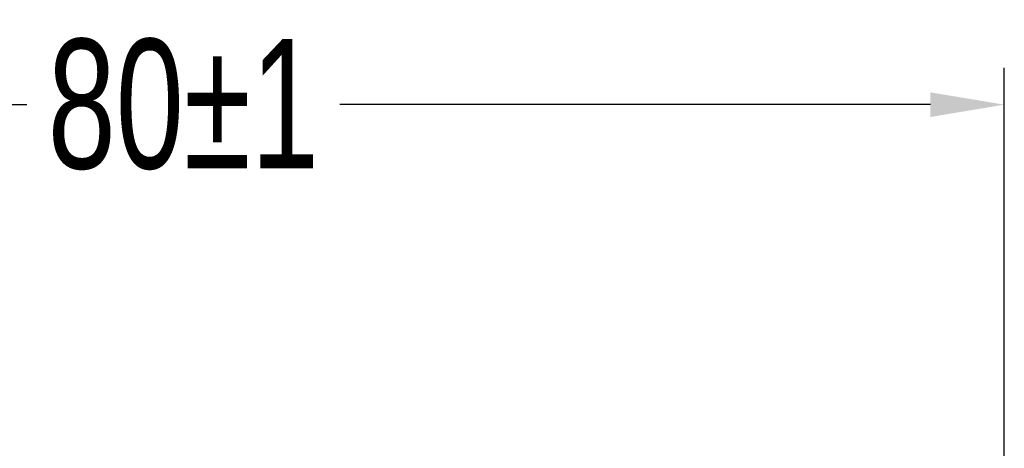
# Model space of a CAD drawing. Header units: millimetres. Extents: x -334 to 1371, y -859 to -284.
# Tile 34 of 42: x 738 to 791, y -377 to -354. Entities that reach past the tile are written whole.
import ezdxf

# ---------------------------------------------------------------- set-up
doc = ezdxf.new("R2010")
doc.units = ezdxf.units.MM
doc.header["$LTSCALE"] = 30.734
doc.header["$PDMODE"] = 3
doc.header["$PDSIZE"] = 2
doc.linetypes.add('JIS_02_1.0', pattern=[2, 1, -1])
doc.layers.get('Defpoints').update_dxf_attribs({"linetype": 'CONTINUOUS'})
doc.layers.add('标注', color=2, linetype='CONTINUOUS')
doc.styles.get("Standard").update_dxf_attribs({"font": 'txt', "width": 0.707})
doc.dimstyles.get("Standard").update_dxf_attribs({"dimtxt": 7, "dimasz": 4, "dimexe": 2, "dimexo": 0, "dimtad": 0, "dimtih": 1, "dimtoh": 1, "dimdec": 1, "dimdsep": 46, "dimtxsty": 'Standard', "dimcen": 0.09, "dimclrd": 256, "dimclre": 256, "dimclrt": 256, "dimadec": 0, "dimazin": 0, "dimtp": 0.01, "dimtm": 0.01, "dimtfac": 1, "dimtdec": 1, "dimtofl": 0, "dimtmove": 0, "dimatfit": 3, "dimfxl": 0, "dimtolj": 1, "dimarcsym": 0})

# ---------------------------------------------------------------- blocks, each defined once
blk = doc.blocks.new('*D37')
at = {"layer": 'Defpoints', "color": 0, "linetype": 'JIS_02_1.0'}
for p in [(790.833, -358.229), (709.833, -377.963), (790.833, -377.963)]:
    blk.add_point(p, dxfattribs=at)
at = {"layer": '标注', "lineweight": -2}
for p, q in [((709.833, -377.963), (709.833, -356.229)), ((790.833, -377.963), (790.833, -356.229)), ((713.833, -358.229), (737.948, -358.229)), ((786.833, -358.229), (754.87, -358.229))]:
    blk.add_line(p, q, dxfattribs=at)
at = {"layer": '标注', "linetype": 'JIS_02_1.0'}
for points in [[(713.833, -357.563), (713.833, -358.896), (709.833, -358.229)], [(786.833, -358.896), (786.833, -357.563), (790.833, -358.229)]]:
    blk.add_solid(points, dxfattribs=at)
at = {"layer": '标注', "color": 0, "linetype": 'JIS_02_1.0', "insert": (746.409, -358.229), "char_height": 7, "attachment_point": 5}
blk.add_mtext('\\A1;{\\A1;80%%p1}', dxfattribs=at)

msp = doc.modelspace()

# ---------------------------------------------------------------- dimensions: what is measured, and where the dimension line sits
at = {"layer": '标注'}
dim = msp.add_linear_dim(base=(790.833, -358.229), p1=(709.833, -377.963), p2=(790.833, -377.963), text='{\\A1;80%%p1}', dimstyle='Standard', override={"dimtad": 0, "dimtih": 1, "dimtoh": 1, "dimdec": 0, "dimzin": 0, "dimtxsty": 'Standard', "dimcen": 5.0292, "dimclrt": 0, "dimtol": 0, "dimtdec": 4, "dimtzin": 0}, dxfattribs=at)
dim.commit()
dim.dimension.update_dxf_attribs({"geometry": '*D37', "text_midpoint": (746.409, -358.229), "dimtype": 160})

doc.saveas('drawing.dxf')
